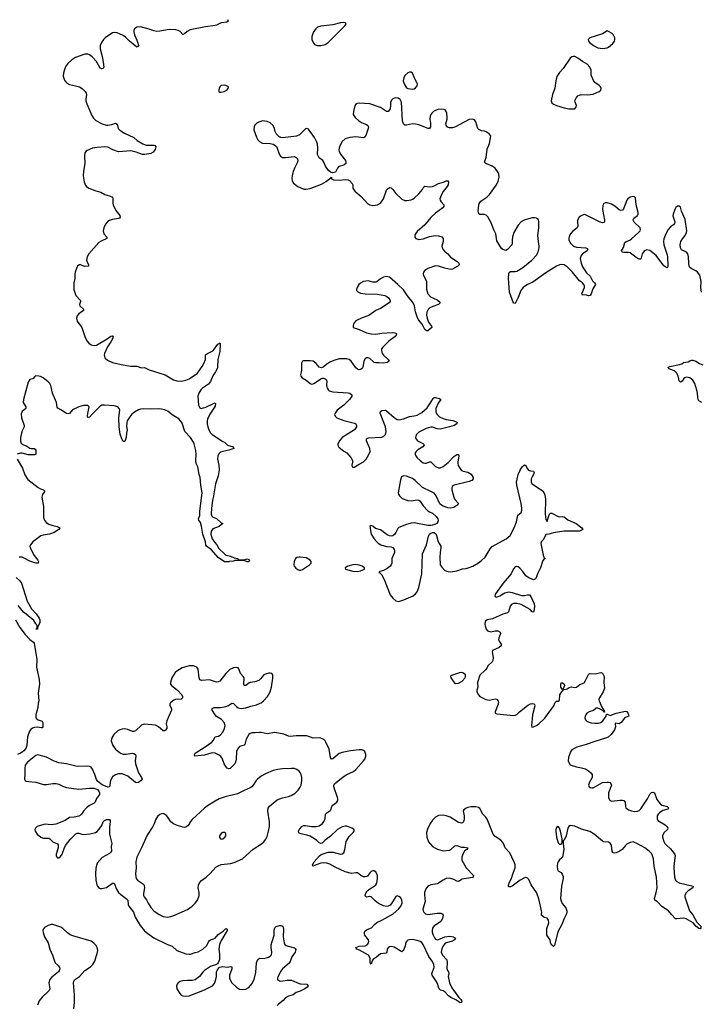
# Model space of a CAD drawing. Header units: inches. Extents: x 1954800 to 2060275, y 904969 to 1016298.
# Tile 59 of 77: x 2006338 to 2015241, y 986068 to 998929. Entities that reach past the tile are written whole.
import ezdxf

# ---------------------------------------------------------------- set-up
doc = ezdxf.new("R2010")
doc.units = ezdxf.units.IN
doc.header["$MEASUREMENT"] = 0
for name, color, linetype in [('C0908', 7, 'Continuous'), ('C0909', 7, 'Continuous'), ('C0918', 7, 'Continuous'), ('C0919', 7, 'Continuous')]:
    doc.layers.add(name, color=color, linetype=linetype)

msp = doc.modelspace()

# ---------------------------------------------------------------- linework, layer by layer
at = {"layer": 'C0908', "color": 6}
for points, elevation in [([(2006581, 990000), (2006574, 989946), (2006550, 989850), (2006549, 989810), (2006567, 989787), (2006630, 989768), (2006638, 989750), (2006638, 989690), (2006630, 989679), (2006622, 989678), (2006570, 989686), (2006530, 989682), (2006506, 989674), (2006482, 989658), (2006466, 989634), (2006439, 989561), (2006430, 989450), (2006416, 989410), (2006390, 989377), (2006370, 989361), (2006350, 989347), (2006310, 989331)], 400), ([(2008304, 990000), (2008297, 989990), (2008301, 989970), (2008320, 989930), (2008319, 989910), (2008259, 989770), (2008253, 989730), (2008261, 989690), (2008258, 989670), (2008243, 989650), (2008230, 989640), (2008210, 989639), (2008150, 989690), (2008110, 989712), (2007970, 989727), (2007950, 989724), (2007930, 989714), (2007850, 989640), (2007830, 989630), (2007810, 989632), (2007750, 989659), (2007710, 989664), (2007678, 989662), (2007646, 989654), (2007620, 989640), (2007567, 989590), (2007540, 989550), (2007534, 989510), (2007553, 989450), (2007590, 989402), (2007653, 989350), (2007690, 989335), (2007730, 989334), (2007810, 989346), (2007830, 989345), (2007852, 989330), (2007854, 989310), (2007845, 989250), (2007850, 989210), (2007889, 989090), (2007931, 989030), (2007937, 989010), (2007924, 988990), (2007890, 988965), (2007870, 988960), (2007850, 988967), (2007750, 989046), (2007710, 989067), (2007670, 989077), (2007630, 989076), (2007590, 989067), (2007566, 989054), (2007550, 989039), (2007523, 988990), (2007518, 988970), (2007517, 988930), (2007510, 988910), (2007490, 988904), (2007414, 988934), (2007359, 988979), (2007342, 989002), (2007320, 989070), (2007290, 989141), (2007270, 989164), (2007250, 989174), (2007210, 989180), (2007090, 989175), (2006950, 989207), (2006850, 989221), (2006790, 989243), (2006690, 989295), (2006590, 989324), (2006570, 989325), (2006550, 989318), (2006438, 989230), (2006421, 989210), (2006411, 989190), (2006404, 989150), (2006406, 989074), (2006401, 989010), (2006410, 988990), (2006423, 988983), (2006456, 988976), (2006550, 988968), (2006650, 988941), (2006690, 988940), (2006770, 988954), (2006814, 988954), (2006850, 988944), (2006911, 988911), (2006950, 988899), (2007110, 988880), (2007250, 988893), (2007309, 988889), (2007352, 988872), (2007372, 988852), (2007381, 988830), (2007382, 988810), (2007342, 988758), (2007323, 988710), (2007310, 988694), (2007250, 988664), (2007210, 988634), (2007170, 988590), (2007147, 988553), (2007126, 988534), (2007110, 988526), (2007050, 988514), (2006990, 988508), (2006930, 988470), (2006810, 988420), (2006750, 988414), (2006670, 988419), (2006590, 988401), (2006566, 988390), (2006545, 988370), (2006537, 988350), (2006538, 988330), (2006565, 988290), (2006613, 988250), (2006650, 988237), (2006718, 988238), (2006731, 988231), (2006770, 988188), (2006830, 988163), (2006839, 988150), (2006841, 988110), (2006816, 988030), (2006814, 988010), (2006821, 987990), (2006830, 987980), (2006850, 987980), (2006870, 987997), (2006893, 988027), (2006917, 988103), (2006938, 988142), (2006999, 988221), (2007070, 988295), (2007090, 988305), (2007110, 988305), (2007150, 988289), (2007173, 988287), (2007254, 988294), (2007330, 988311), (2007350, 988324), (2007390, 988372), (2007410, 988402), (2007430, 988450), (2007447, 988470), (2007470, 988480), (2007510, 988481), (2007520, 988470), (2007521, 988450), (2007513, 988387), (2007510, 988290), (2007541, 988170), (2007533, 988130), (2007535, 988070), (2007524, 988050), (2007510, 988038), (2007413, 987987), (2007349, 987910), (2007332, 987848), (2007326, 987770), (2007331, 987690), (2007344, 987630), (2007353, 987610), (2007370, 987591), (2007390, 987581), (2007410, 987580), (2007470, 987595), (2007550, 987651), (2007570, 987648), (2007601, 987570), (2007628, 987530), (2007660, 987500), (2007730, 987450), (2007750, 987430), (2007755, 987370), (2007762, 987350), (2007823, 987270), (2007846, 987206), (2007910, 987096), (2007970, 987027), (2008030, 986978), (2008090, 986938), (2008267, 986847), (2008330, 986827), (2008390, 986770), (2008510, 986728), (2008550, 986722), (2008570, 986723), (2008630, 986745), (2008670, 986753), (2008730, 986787), (2008777, 986830), (2008807, 986890), (2008818, 986902), (2008830, 986911), (2008870, 986921), (2008889, 986931), (2008930, 986978), (2008997, 987023), (2009030, 987056), (2009047, 987050), (2009046, 987030), (2008966, 986894), (2008948, 986850), (2008938, 986790), (2008947, 986727), (2008946, 986654), (2008932, 986608), (2008923, 986597), (2008897, 986583), (2008830, 986562), (2008752, 986510), (2008730, 986489), (2008685, 986430), (2008630, 986389), (2008590, 986378), (2008530, 986379), (2008467, 986373), (2008436, 986364), (2008409, 986350), (2008393, 986330), (2008386, 986310), (2008391, 986270), (2008430, 986209), (2008449, 986189), (2008470, 986180), (2008510, 986173), (2008550, 986179), (2008750, 986256), (2008858, 986310), (2008882, 986338), (2008901, 986390), (2008908, 986430), (2008910, 986490), (2008916, 986510), (2008937, 986543), (2008948, 986552), (2008970, 986558), (2008990, 986560), (2009050, 986552), (2009090, 986561), (2009110, 986556), (2009107, 986530), (2009078, 986450), (2009078, 986410), (2009090, 986380), (2009109, 986350), (2009170, 986290), (2009210, 986266), (2009250, 986262), (2009290, 986266), (2009330, 986288), (2009370, 986333), (2009401, 986390), (2009424, 986484), (2009432, 986610), (2009450, 986653), (2009471, 986669), (2009530, 986668), (2009590, 986685), (2009610, 986696), (2009626, 986714), (2009633, 986750), (2009623, 986810), (2009623, 986843), (2009634, 986890), (2009662, 986970), (2009662, 987038), (2009670, 987067), (2009690, 987082), (2009730, 987096), (2009750, 987097), (2009773, 987090), (2009782, 987050), (2009780, 986950), (2009792, 986872), (2009800, 986850), (2009817, 986837), (2009846, 986826), (2009926, 986806), (2009938, 986798), (2009944, 986784), (2009934, 986750), (2009892, 986688), (2009872, 986628), (2009857, 986603), (2009772, 986530), (2009750, 986502), (2009710, 986425), (2009704, 986410), (2009706, 986390), (2009730, 986376), (2009750, 986372), (2009830, 986384), (2009890, 986382), (2009990, 986339), (2010000, 986336)], 500), ([(2010000, 989574), (2009950, 989573), (2009870, 989565), (2009849, 989569), (2009790, 989598), (2009670, 989619), (2009570, 989602), (2009490, 989619), (2009470, 989620), (2009412, 989612), (2009370, 989613), (2009350, 989607), (2009330, 989592), (2009298, 989530), (2009278, 989462), (2009268, 989452), (2009210, 989434), (2009181, 989399), (2009169, 989370), (2009166, 989270), (2009158, 989230), (2009146, 989210), (2009089, 989150), (2009070, 989144), (2009050, 989151), (2009030, 989173), (2009010, 989207), (2008981, 989281), (2008965, 989305), (2008943, 989323), (2008890, 989350), (2008850, 989351), (2008750, 989323), (2008624, 989310), (2008622, 989330), (2008632, 989350), (2008762, 989430), (2008847, 989493), (2008866, 989514), (2008890, 989561), (2008910, 989568), (2008936, 989570), (2008958, 989582), (2008990, 989622), (2009015, 989670), (2009020, 989710), (2009008, 989750), (2008973, 989790), (2008910, 989827), (2008890, 989848), (2008854, 989910), (2008851, 989930), (2008877, 989943), (2008963, 989943), (2009030, 989956), (2009065, 989970), (2009110, 990000), (2009130, 989999), (2009170, 989956), (2009190, 989941), (2009230, 989931), (2009290, 989941), (2009357, 989963), (2009430, 989980), (2009480, 990000)], 500), ([(2010000, 989095), (2009990, 989112), (2009956, 989136), (2009926, 989146), (2009889, 989149), (2009770, 989143), (2009710, 989135), (2009650, 989120), (2009550, 989076), (2009494, 989046), (2009445, 989010), (2009426, 988990), (2009388, 988930), (2009370, 988910), (2009350, 988896), (2009270, 988862), (2009183, 988817), (2009023, 988777), (2008943, 988750), (2008890, 988722), (2008790, 988659), (2008751, 988629), (2008590, 988481), (2008570, 988457), (2008537, 988403), (2008510, 988381), (2008490, 988377), (2008470, 988382), (2008386, 988406), (2008345, 988425), (2008313, 988450), (2008273, 988513), (2008255, 988535), (2008230, 988553), (2008210, 988559), (2008190, 988556), (2008170, 988546), (2008140, 988520), (2008110, 988476), (2008093, 988427), (2008075, 988390), (2008001, 988279), (2007929, 988110), (2007870, 987990), (2007857, 987930), (2007859, 987850), (2007852, 987770), (2007853, 987733), (2007861, 987710), (2007876, 987690), (2007944, 987644), (2007962, 987622), (2007967, 987590), (2007953, 987513), (2007954, 987490), (2007962, 987470), (2007994, 987434), (2008014, 987390), (2008050, 987330), (2008089, 987290), (2008159, 987239), (2008210, 987216), (2008270, 987208), (2008310, 987214), (2008353, 987227), (2008530, 987306), (2008590, 987349), (2008630, 987387), (2008660, 987430), (2008680, 987490), (2008682, 987530), (2008669, 987590), (2008674, 987626), (2008686, 987654), (2008714, 987686), (2008772, 987730), (2008824, 987776), (2008902, 987858), (2008930, 987876), (2008970, 987893), (2009090, 987909), (2009140, 987920), (2009250, 987970), (2009387, 988093), (2009498, 988162), (2009529, 988191), (2009554, 988226), (2009570, 988259), (2009590, 988330), (2009599, 988390), (2009600, 988450), (2009580, 988590), (2009582, 988630), (2009603, 988657), (2009703, 988737), (2009770, 988765), (2009850, 988780), (2009886, 988794), (2009936, 988824), (2009976, 988864), (2009994, 988890), (2010000, 988902)], 600), ([(2010000, 988299), (2009990, 988304), (2009983, 988310), (2009978, 988330), (2009987, 988353), (2010000, 988365)], 500), ([(2007045, 986010), (2007054, 986090), (2007054, 986190), (2007040, 986350), (2007043, 986370), (2007054, 986386), (2007119, 986430), (2007190, 986510), (2007263, 986557), (2007293, 986587), (2007321, 986630), (2007336, 986690), (2007351, 986730), (2007358, 986770), (2007350, 986810), (2007336, 986836), (2007308, 986868), (2007271, 986891), (2007030, 986963), (2006997, 986977), (2006961, 987001), (2006900, 987060), (2006875, 987075), (2006770, 987109), (2006747, 987110), (2006710, 987099), (2006663, 987070), (2006648, 987052), (2006642, 987030), (2006645, 987005), (2006663, 986950), (2006710, 986870), (2006732, 986790), (2006768, 986710), (2006791, 986630), (2006803, 986610), (2006846, 986570), (2006858, 986550), (2006861, 986530), (2006854, 986506), (2006843, 986490), (2006757, 986423), (2006730, 986390), (2006719, 986350), (2006730, 986270), (2006723, 986250), (2006710, 986233), (2006630, 986162), (2006590, 986111), (2006570, 986056)], 500), ([(2010000, 986240), (2009950, 986221), (2009909, 986191), (2009850, 986174), (2009810, 986153), (2009781, 986119), (2009717, 986070), (2009702, 986050)], 500)]:
    msp.add_lwpolyline(points, dxfattribs=dict(at, elevation=elevation))
at = {"layer": 'C0908', "color": 6, "elevation": 700}
msp.add_lwpolyline([(2009014, 988314), (2008990, 988311), (2008970, 988300), (2008949, 988270), (2008947, 988250), (2008960, 988230), (2008970, 988225), (2008990, 988227), (2009019, 988250), (2009029, 988270), (2009030, 988292), (2009025, 988305)], close=True, dxfattribs=at)
at = {"layer": 'C0909', "color": 6}
for points, elevation in [([(2009054, 998930), (2009062, 998910), (2009042, 998898), (2008970, 998890), (2008910, 998857), (2008890, 998852), (2008764, 998836), (2008565, 998796), (2008524, 998776), (2008490, 998744), (2008470, 998734), (2008435, 998775), (2008410, 998789), (2008376, 998796), (2008290, 998802), (2008170, 998779), (2008130, 998776), (2008090, 998784), (2008030, 998804), (2007914, 998834), (2007870, 998832), (2007838, 998810), (2007829, 998790), (2007828, 998770), (2007836, 998730), (2007870, 998662), (2007885, 998610), (2007888, 998590), (2007882, 998578), (2007870, 998571), (2007770, 998649), (2007721, 998701), (2007690, 998724), (2007610, 998757), (2007570, 998761), (2007550, 998756), (2007455, 998690), (2007434, 998670), (2007407, 998630), (2007391, 998590), (2007387, 998550), (2007415, 998450), (2007430, 998374), (2007436, 998310), (2007430, 998290), (2007410, 998286), (2007390, 998297), (2007341, 998381), (2007286, 998446), (2007250, 998470), (2007230, 998478), (2007190, 998480), (2007065, 998435), (2007017, 998403), (2006965, 998355), (2006939, 998321), (2006922, 998278), (2006908, 998230), (2006907, 998190), (2006921, 998141), (2006950, 998103), (2006990, 998082), (2007067, 998067), (2007120, 998050), (2007153, 998030), (2007194, 997990), (2007205, 997970), (2007210, 997950), (2007200, 997890), (2007201, 997870), (2007213, 997830), (2007278, 997678), (2007303, 997643), (2007332, 997612), (2007413, 997570), (2007470, 997551), (2007490, 997550), (2007542, 997558), (2007590, 997578), (2007610, 997564), (2007624, 997510), (2007647, 997487), (2007708, 997448), (2007830, 997390), (2007873, 997353), (2007946, 997306), (2007990, 997290), (2008090, 997291), (2008104, 997284), (2008116, 997270), (2008107, 997233), (2008082, 997198), (2008050, 997183), (2007973, 997167), (2007943, 997170), (2007860, 997200), (2007790, 997215), (2007630, 997205), (2007553, 997230), (2007490, 997262), (2007450, 997268), (2007350, 997261), (2007290, 997250), (2007219, 997221), (2007204, 997210), (2007190, 997190), (2007184, 997150), (2007189, 997050), (2007172, 996950), (2007167, 996890), (2007179, 996810), (2007193, 996773), (2007212, 996750), (2007243, 996730), (2007332, 996692), (2007397, 996677), (2007450, 996645), (2007510, 996629), (2007550, 996610), (2007554, 996590), (2007554, 996534), (2007560, 996510), (2007595, 996435), (2007644, 996370), (2007652, 996350), (2007643, 996337), (2007630, 996333), (2007550, 996321), (2007512, 996308), (2007488, 996292), (2007460, 996260), (2007437, 996210), (2007430, 996170), (2007439, 996130), (2007474, 996090), (2007476, 996070), (2007402, 996038), (2007370, 996019), (2007239, 995870), (2007218, 995830), (2007212, 995790), (2007220, 995760), (2007237, 995730), (2007236, 995710), (2007190, 995704), (2007130, 995727), (2007114, 995726), (2007093, 995710), (2007083, 995690), (2007061, 995630), (2007058, 995610), (2007060, 995550), (2007045, 995490), (2007045, 995405), (2007070, 995326), (2007130, 995263), (2007133, 995250), (2007121, 995210), (2007124, 995190), (2007170, 995150), (2007170, 995130), (2007111, 995089), (2007090, 995062), (2007081, 995030), (2007090, 994992), (2007149, 994910), (2007188, 994790), (2007214, 994734), (2007242, 994702), (2007270, 994684), (2007310, 994673), (2007342, 994678), (2007481, 994759), (2007530, 994794), (2007550, 994798), (2007557, 994797), (2007563, 994790), (2007556, 994784), (2007554, 994770), (2007530, 994723), (2007484, 994656), (2007444, 994570), (2007440, 994550), (2007450, 994513), (2007483, 994483), (2007550, 994450), (2007663, 994423), (2007790, 994405), (2007870, 994403), (2007930, 994382), (2007970, 994385), (2008030, 994355), (2008238, 994290), (2008345, 994225), (2008390, 994212), (2008450, 994206), (2008510, 994219), (2008550, 994236), (2008659, 994310), (2008723, 994397), (2008744, 994436), (2008763, 994490), (2008767, 994550), (2008793, 994570), (2008845, 994595), (2008869, 994611), (2008926, 994690), (2008942, 994698), (2008951, 994710), (2008956, 994696), (2008953, 994593), (2008927, 994490), (2008923, 994390), (2008917, 994370), (2008897, 994330), (2008862, 994278), (2008830, 994203), (2008802, 994170), (2008725, 994115), (2008704, 994096), (2008676, 994050), (2008665, 994010), (2008675, 993895), (2008690, 993860), (2008709, 993849), (2008770, 993868), (2008870, 993917), (2008890, 993924), (2008897, 993917), (2008890, 993881), (2008823, 993777), (2008790, 993710), (2008786, 993690), (2008788, 993650), (2008794, 993610), (2008808, 993570), (2008830, 993534), (2008852, 993512), (2008990, 993421), (2009013, 993410), (2009052, 993372), (2009127, 993350), (2009133, 993330), (2009070, 993304), (2008990, 993288), (2008962, 993278), (2008940, 993260), (2008925, 993230), (2008923, 993190), (2008939, 993110), (2008943, 993050), (2008929, 992970), (2008895, 992865), (2008871, 992710), (2008855, 992650), (2008842, 992550), (2008840, 992470), (2008846, 992446), (2008856, 992436), (2008910, 992414), (2008970, 992358), (2008991, 992350), (2008945, 992310), (2008860, 992280), (2008838, 992250), (2008836, 992210), (2008853, 992150), (2008883, 992103), (2008911, 992070), (2008940, 992020), (2009023, 991943), (2009036, 991936), (2009090, 991923), (2009139, 991899), (2009186, 991890), (2009187, 991887), (2009198, 991878), (2009270, 991873), (2009310, 991885), (2009330, 991878), (2009338, 991870), (2009330, 991849), (2009310, 991849), (2009270, 991865), (2009170, 991866), (2009150, 991865), (2009130, 991857), (2009074, 991850), (2009070, 991846), (2009012, 991848), (2008930, 991904), (2008844, 992004), (2008778, 992050), (2008770, 992064), (2008763, 992110), (2008732, 992210), (2008714, 992314), (2008700, 992360), (2008677, 992390), (2008675, 992410), (2008689, 992451), (2008691, 992511), (2008722, 992750), (2008702, 992850), (2008695, 992950), (2008683, 992990), (2008664, 993090), (2008645, 993130), (2008637, 993170), (2008643, 993250), (2008640, 993300), (2008619, 993390), (2008609, 993410), (2008568, 993470), (2008494, 993550), (2008459, 993659), (2008439, 993690), (2008415, 993715), (2008330, 993769), (2008274, 993814), (2008230, 993832), (2008190, 993843), (2008150, 993846), (2008050, 993842), (2007950, 993845), (2007918, 993842), (2007890, 993834), (2007839, 993801), (2007800, 993770), (2007767, 993730), (2007742, 993690), (2007736, 993664), (2007734, 993614), (2007743, 993570), (2007732, 993528), (2007727, 993473), (2007710, 993421), (2007690, 993418), (2007670, 993455), (2007650, 993516), (2007638, 993610), (2007633, 993730), (2007646, 993830), (2007638, 993850), (2007618, 993870), (2007570, 993886), (2007445, 993895), (2007410, 993892), (2007390, 993882), (2007370, 993864), (2007283, 993777), (2007250, 993736), (2007234, 993734), (2007230, 993734), (2007225, 993750), (2007226, 993786), (2007246, 993870), (2007227, 993890), (2007170, 993889), (2007110, 993872), (2007029, 993831), (2006990, 993787), (2006970, 993780), (2006950, 993786), (2006875, 993835), (2006835, 993855), (2006826, 993866), (2006819, 993930), (2006765, 994050), (2006744, 994150), (2006730, 994176), (2006710, 994200), (2006645, 994250), (2006610, 994268), (2006587, 994273), (2006545, 994275), (2006535, 994270), (2006510, 994240), (2006470, 994227), (2006450, 994195), (2006386, 993970), (2006385, 993930), (2006418, 993870), (2006418, 993850), (2006371, 993810), (2006358, 993782), (2006363, 993730), (2006396, 993630), (2006396, 993610), (2006370, 993558), (2006361, 993530), (2006349, 993470), (2006347, 993430), (2006358, 993398), (2006380, 993380), (2006430, 993358), (2006470, 993333), (2006490, 993327), (2006527, 993327), (2006541, 993321), (2006548, 993308), (2006548, 993252), (2006533, 993247), (2006450, 993247), (2006370, 993267), (2006350, 993268), (2006305, 993255)], 400), ([(2010000, 997435), (2009993, 997427), (2009953, 997407), (2009770, 997388), (2009750, 997392), (2009724, 997404), (2009693, 997433), (2009674, 997470), (2009665, 997510), (2009650, 997546), (2009610, 997584), (2009570, 997601), (2009510, 997610), (2009438, 997582), (2009410, 997552), (2009399, 997530), (2009397, 997490), (2009430, 997394), (2009450, 997361), (2009470, 997339), (2009510, 997317), (2009610, 997312), (2009650, 997303), (2009671, 997291), (2009691, 997271), (2009703, 997250), (2009730, 997165), (2009745, 997145), (2009757, 997137), (2009771, 997131), (2009810, 997130), (2009921, 997141), (2009950, 997131), (2009959, 997119), (2009966, 997110), (2009969, 997090), (2009965, 997070), (2009930, 996998), (2009910, 996946), (2009896, 996890), (2009893, 996853), (2009896, 996830), (2009910, 996799), (2009936, 996776), (2009972, 996752), (2010000, 996739)], 500), ([(2006303, 993190), (2006376, 993070), (2006406, 992986), (2006444, 992924), (2006579, 992819), (2006610, 992799), (2006650, 992790), (2006665, 992770), (2006635, 992726), (2006625, 992690), (2006647, 992570), (2006647, 992427), (2006662, 992390), (2006683, 992363), (2006718, 992338), (2006770, 992321), (2006829, 992309), (2006862, 992290), (2006850, 992270), (2006790, 992230), (2006729, 992210), (2006644, 992196), (2006614, 992186), (2006510, 992107), (2006477, 992070), (2006469, 992050), (2006473, 992030), (2006528, 991928), (2006574, 991870), (2006584, 991850), (2006577, 991830), (2006550, 991830), (2006470, 991858), (2006397, 991897), (2006370, 991907), (2006330, 991908)], 400), ([(2010000, 991908), (2009990, 991909), (2009956, 991904), (2009940, 991890), (2009921, 991850), (2009917, 991810), (2009924, 991790), (2009943, 991763), (2009970, 991746), (2009990, 991740), (2010000, 991740)], 500), ([(2006290, 991641), (2006339, 991599), (2006361, 991570), (2006435, 991335), (2006492, 991232), (2006554, 991170), (2006594, 991110), (2006602, 991090), (2006599, 991050), (2006578, 991010), (2006571, 990990), (2006571, 990970), (2006550, 990970), (2006567, 990973), (2006565, 991010), (2006559, 991030), (2006550, 991037), (2006523, 991083), (2006424, 991164), (2006388, 991188), (2006319, 991279)], 400), ([(2006285, 991090), (2006341, 990990), (2006410, 990900), (2006470, 990832), (2006518, 990798), (2006527, 990787), (2006562, 990570), (2006559, 990470), (2006591, 990310), (2006598, 990250), (2006581, 990130), (2006586, 990030), (2006581, 990000)], 400), ([(2009480, 990000), (2009490, 990004), (2009522, 990030), (2009574, 990090), (2009609, 990150), (2009629, 990210), (2009646, 990326), (2009645, 990370), (2009630, 990390), (2009610, 990395), (2009594, 990394), (2009550, 990381), (2009529, 990370), (2009483, 990317), (2009461, 990299), (2009410, 990279), (2009350, 990271), (2009330, 990262), (2009290, 990231), (2009270, 990230), (2009265, 990250), (2009268, 990330), (2009258, 990350), (2009223, 990390), (2009202, 990450), (2009190, 990462), (2009170, 990468), (2009130, 990463), (2009081, 990439), (2009030, 990390), (2008951, 990290), (2008930, 990278), (2008910, 990276), (2008815, 990305), (2008716, 990296), (2008690, 990307), (2008681, 990330), (2008667, 990447), (2008650, 990470), (2008630, 990482), (2008609, 990489), (2008550, 990491), (2008458, 990462), (2008390, 990421), (2008370, 990400), (2008326, 990330), (2008307, 990270), (2008309, 990250), (2008321, 990230), (2008401, 990170), (2008455, 990110), (2008466, 990090), (2008464, 990070), (2008446, 990054), (2008373, 990047), (2008350, 990039), (2008310, 990010), (2008304, 990000)], 500)]:
    msp.add_lwpolyline(points, dxfattribs=dict(at, elevation=elevation))
at = {"layer": 'C0909', "color": 6, "elevation": 500}
msp.add_lwpolyline([(2009010, 998075), (2008970, 998071), (2008952, 998050), (2008943, 998030), (2008938, 998010), (2008939, 997990), (2008950, 997982), (2008970, 997981), (2009010, 997989), (2009045, 998010), (2009062, 998030), (2009064, 998050), (2009030, 998070)], close=True, dxfattribs=at)
at = {"layer": 'C0918', "color": 6}
for points, elevation in [([(2013919, 990000), (2013939, 989959), (2013961, 989921), (2013972, 989910), (2013973, 989893), (2013977, 989890), (2013975, 989885), (2013970, 989885), (2013959, 989899), (2013921, 989921), (2013890, 989935), (2013870, 989936), (2013833, 989907), (2013775, 989890), (2013745, 989870), (2013731, 989850), (2013724, 989830), (2013722, 989810), (2013730, 989782), (2013750, 989762), (2013804, 989744), (2013850, 989739), (2013900, 989740), (2013927, 989750), (2013956, 989770), (2013997, 989830), (2014004, 989856), (2014010, 989857), (2014050, 989838), (2014130, 989872), (2014250, 989897), (2014271, 989891), (2014292, 989850), (2014294, 989830), (2014250, 989814), (2014236, 989804), (2014193, 989747), (2014170, 989732), (2014122, 989738), (2014115, 989730), (2014120, 989690), (2014109, 989651), (2014065, 989590), (2014023, 989557), (2013990, 989543), (2013850, 989502), (2013739, 989461), (2013614, 989426), (2013550, 989393), (2013533, 989367), (2013507, 989290), (2013504, 989250), (2013510, 989227), (2013530, 989196), (2013541, 989190), (2013609, 989169), (2013678, 989158), (2013730, 989144), (2013770, 989119), (2013799, 989090), (2013814, 989070), (2013817, 989050), (2013814, 989030), (2013780, 988970), (2013769, 988930), (2013776, 988910), (2013790, 988900), (2013810, 988894), (2013830, 988896), (2013950, 988965), (2014011, 988971), (2014030, 988970), (2014050, 988963), (2014061, 988950), (2014067, 988930), (2014029, 988830), (2014028, 988770), (2014040, 988740), (2014050, 988729), (2014070, 988720), (2014175, 988735), (2014210, 988736), (2014230, 988731), (2014246, 988706), (2014250, 988650), (2014256, 988636), (2014290, 988610), (2014330, 988593), (2014370, 988586), (2014410, 988590), (2014430, 988601), (2014450, 988620), (2014537, 988750), (2014570, 988814), (2014590, 988834), (2014610, 988838), (2014630, 988830), (2014662, 988742), (2014710, 988684), (2014730, 988670), (2014794, 988650), (2014816, 988630), (2014802, 988618), (2014739, 988601), (2014697, 988570), (2014677, 988550), (2014666, 988530), (2014664, 988490), (2014674, 988470), (2014770, 988410), (2014792, 988390), (2014804, 988370), (2014800, 988350), (2014750, 988307), (2014735, 988270), (2014735, 988250), (2014750, 988194), (2014765, 988170), (2014781, 988150), (2014839, 988099), (2014891, 988031), (2014899, 988010), (2014885, 987910), (2014884, 987856), (2014892, 987730), (2014905, 987690), (2014920, 987670), (2014950, 987653), (2015135, 987610), (2015130, 987590), (2015069, 987551), (2015039, 987521), (2015027, 987490), (2015027, 987470), (2015087, 987290), (2015130, 987236), (2015181, 987141), (2015235, 987090), (2015234, 987066), (2015225, 987055), (2015210, 987056), (2015170, 987088), (2015163, 987103), (2015133, 987133), (2015045, 987185), (2015010, 987191), (2014923, 987183), (2014905, 987185), (2014850, 987241), (2014812, 987290), (2014727, 987347), (2014670, 987408), (2014636, 987430), (2014629, 987450), (2014652, 987528), (2014663, 987590), (2014656, 987730), (2014626, 987870), (2014618, 987970), (2014593, 988033), (2014559, 988070), (2014504, 988110), (2014410, 988164), (2014350, 988188), (2014310, 988180), (2014270, 988158), (2014250, 988141), (2014208, 988090), (2014170, 988062), (2014130, 988045), (2014110, 988042), (2014090, 988047), (2014075, 988070), (2014068, 988148), (2014050, 988173), (2014030, 988184), (2013970, 988191), (2013950, 988200), (2013841, 988290), (2013784, 988324), (2013675, 988355), (2013590, 988395), (2013530, 988404), (2013510, 988390), (2013500, 988370), (2013477, 988270), (2013450, 988212), (2013437, 988203), (2013435, 988170), (2013445, 988090), (2013429, 987991), (2013421, 987979), (2013390, 987953), (2013373, 987930), (2013365, 987910), (2013360, 987870), (2013361, 987830), (2013370, 987811), (2013410, 987790), (2013426, 987766), (2013436, 987736), (2013438, 987710), (2013414, 987610), (2013403, 987450), (2013410, 987418), (2013425, 987385), (2013470, 987329), (2013483, 987290), (2013485, 987270), (2013481, 987250), (2013450, 987188), (2013421, 987110), (2013366, 987014), (2013325, 986835), (2013310, 986822), (2013290, 986839), (2013270, 986869), (2013265, 986910), (2013225, 986970), (2013222, 987058), (2013250, 987130), (2013247, 987167), (2013230, 987193), (2013190, 987201), (2013156, 987230), (2013152, 987250), (2013158, 987270), (2013156, 987290), (2013124, 987430), (2013110, 987473), (2013089, 987529), (2013021, 987630), (2012990, 987699), (2012970, 987717), (2012950, 987722), (2012930, 987720), (2012874, 987690), (2012770, 987610), (2012750, 987602), (2012730, 987602), (2012725, 987605), (2012724, 987624), (2012732, 987650), (2012764, 987716), (2012786, 987794), (2012810, 987850), (2012810, 987890), (2012799, 987930), (2012774, 987970), (2012759, 988010), (2012737, 988050), (2012680, 988110), (2012656, 988170), (2012646, 988186), (2012622, 988210), (2012550, 988261), (2012524, 988290), (2012445, 988485), (2012426, 988510), (2012386, 988550), (2012350, 988624), (2012330, 988638), (2012290, 988648), (2012230, 988647), (2012190, 988639), (2012171, 988630), (2012141, 988610), (2012130, 988594), (2012144, 988530), (2012145, 988490), (2012133, 988450), (2012121, 988439), (2012110, 988434), (2012090, 988436), (2012070, 988444), (2011962, 988510), (2011910, 988531), (2011870, 988538), (2011810, 988534), (2011769, 988511), (2011730, 988471), (2011699, 988430), (2011663, 988357), (2011651, 988310), (2011655, 988250), (2011678, 988190), (2011731, 988130), (2011760, 988110), (2011794, 988094), (2011870, 988074), (2011950, 988081), (2011970, 988090), (2012023, 988137), (2012050, 988144), (2012110, 988121), (2012150, 988120), (2012190, 988110), (2012185, 988090), (2012170, 988086), (2012150, 988068), (2012128, 988030), (2012115, 987990), (2012115, 987950), (2012170, 987850), (2012267, 987750), (2012263, 987730), (2012254, 987726), (2012116, 987704), (2012070, 987670), (2012050, 987675), (2012010, 987698), (2011970, 987713), (2011946, 987714), (2011910, 987709), (2011870, 987691), (2011809, 987651), (2011790, 987643), (2011710, 987628), (2011670, 987610), (2011642, 987578), (2011624, 987530), (2011624, 987496), (2011634, 987410), (2011605, 987310), (2011607, 987290), (2011615, 987270), (2011638, 987250), (2011670, 987240), (2011790, 987257), (2011837, 987257), (2011858, 987250), (2011870, 987230), (2011861, 987190), (2011837, 987150), (2011810, 987128), (2011750, 987091), (2011730, 987061), (2011724, 987030), (2011727, 987010), (2011738, 986970), (2011755, 986935), (2011770, 986918), (2011790, 986911), (2011810, 986915), (2011890, 986948), (2011957, 986957), (2012003, 986950), (2012029, 986930), (2012016, 986910), (2011990, 986894), (2011910, 986870), (2011890, 986857), (2011869, 986830), (2011850, 986792), (2011845, 986750), (2011860, 986710), (2011917, 986650), (2011922, 986610), (2011916, 986536), (2011926, 986510), (2011941, 986490), (2011942, 986470), (2011933, 986430), (2011952, 986350), (2011984, 986284), (2012076, 986156), (2012101, 986130), (2012112, 986110), (2012110, 986090), (2012090, 986086), (2012042, 986122), (2011970, 986158), (2011940, 986180), (2011890, 986232), (2011870, 986242), (2011833, 986253), (2011816, 986270), (2011808, 986290), (2011799, 986330), (2011780, 986370), (2011724, 986450), (2011721, 986470), (2011751, 986550), (2011748, 986590), (2011727, 986630), (2011683, 986690), (2011610, 986851), (2011590, 986874), (2011569, 986890), (2011530, 986903), (2011468, 986912), (2011430, 986911), (2011410, 986904), (2011390, 986890), (2011383, 986877), (2011372, 986830), (2011356, 986784), (2011349, 986771), (2011330, 986755), (2011230, 986814), (2011190, 986823), (2011170, 986819), (2011150, 986807), (2011137, 986790), (2011133, 986747), (2011125, 986735), (2011050, 986725), (2010998, 986682), (2010960, 986660), (2010944, 986636), (2010930, 986593), (2010918, 986610), (2010918, 986670), (2010892, 986710), (2010776, 986776), (2010741, 986790), (2010730, 986810), (2010770, 986826), (2010850, 986833), (2010880, 986850), (2010896, 986870), (2010900, 986890), (2010895, 986910), (2010847, 986970), (2010840, 986990), (2010841, 987010), (2010852, 987028), (2010875, 987045), (2010933, 987067), (2010972, 987110), (2011005, 987135), (2011070, 987165), (2011218, 987250), (2011290, 987315), (2011317, 987350), (2011333, 987390), (2011330, 987433), (2011310, 987462), (2011290, 987477), (2011270, 987484), (2011260, 987480), (2011250, 987474), (2011196, 987384), (2011177, 987363), (2011152, 987348), (2011130, 987344), (2011090, 987355), (2011026, 987386), (2010980, 987420), (2010930, 987470), (2010910, 987476), (2010870, 987469), (2010856, 987476), (2010851, 987490), (2010855, 987510), (2010877, 987550), (2010910, 987577), (2010970, 987610), (2010990, 987630), (2011001, 987650), (2011012, 987710), (2011010, 987750), (2010990, 987798), (2010970, 987811), (2010950, 987811), (2010930, 987803), (2010910, 987787), (2010879, 987741), (2010870, 987735), (2010850, 987731), (2010830, 987734), (2010793, 987750), (2010750, 987783), (2010730, 987787), (2010670, 987777), (2010590, 987796), (2010457, 987857), (2010390, 987899), (2010351, 987911), (2010310, 987915), (2010270, 987910), (2010225, 987895), (2010169, 987870), (2010163, 987890), (2010185, 987930), (2010253, 988007), (2010275, 988025), (2010366, 988054), (2010390, 988057), (2010434, 988054), (2010530, 988029), (2010550, 988031), (2010570, 988045), (2010587, 988090), (2010596, 988170), (2010604, 988196), (2010640, 988260), (2010693, 988310), (2010708, 988330), (2010705, 988350), (2010697, 988357), (2010675, 988370), (2010610, 988394), (2010590, 988395), (2010550, 988388), (2010490, 988352), (2010397, 988263), (2010330, 988213), (2010290, 988174), (2010270, 988166), (2010250, 988175), (2010214, 988210), (2010130, 988262), (2010090, 988277), (2010013, 988293), (2010000, 988299)], 500), ([(2012590, 990000), (2012588, 989990), (2012547, 989887), (2012549, 989869), (2012570, 989860), (2012790, 989840), (2012810, 989844), (2012830, 989855), (2012866, 989890), (2012970, 989970), (2013011, 989991), (2013030, 989996), (2013053, 989993), (2013062, 989982), (2013065, 989965), (2013035, 989850), (2013022, 989710), (2013029, 989689), (2013050, 989690), (2013089, 989710), (2013117, 989730), (2013196, 989804), (2013315, 989965), (2013328, 990000)], 500), ([(2010000, 988365), (2010027, 988393), (2010050, 988404), (2010070, 988404), (2010150, 988390), (2010210, 988389), (2010250, 988400), (2010293, 988430), (2010310, 988454), (2010327, 988490), (2010334, 988550), (2010351, 988569), (2010390, 988595), (2010402, 988610), (2010417, 988650), (2010430, 988669), (2010479, 988710), (2010493, 988730), (2010495, 988750), (2010490, 988770), (2010440, 988910), (2010441, 988930), (2010450, 988947), (2010562, 989038), (2010612, 989068), (2010699, 989110), (2010730, 989136), (2010830, 989248), (2010845, 989270), (2010858, 989310), (2010858, 989330), (2010848, 989368), (2010830, 989384), (2010812, 989390), (2010770, 989393), (2010661, 989379), (2010550, 989358), (2010510, 989342), (2010430, 989276), (2010410, 989271), (2010398, 989290), (2010380, 989400), (2010343, 989483), (2010328, 989508), (2010310, 989525), (2010270, 989545), (2010250, 989548), (2010170, 989544), (2010090, 989574), (2010000, 989574)], 500), ([(2010000, 988902), (2010013, 988930), (2010024, 988990), (2010023, 989030), (2010015, 989070), (2010000, 989095)], 600), ([(2010000, 986336), (2010010, 986334), (2010090, 986330), (2010105, 986310), (2010091, 986290), (2010061, 986270), (2010010, 986244), (2010000, 986240)], 500)]:
    msp.add_lwpolyline(points, dxfattribs=dict(at, elevation=elevation))
at = {"layer": 'C0918', "color": 6, "elevation": 500}
msp.add_lwpolyline([(2013370, 988389), (2013350, 988379), (2013342, 988350), (2013339, 988330), (2013350, 988250), (2013370, 988177), (2013390, 988159), (2013410, 988161), (2013425, 988176), (2013426, 988230), (2013404, 988330), (2013390, 988369)], close=True, dxfattribs=at)
at = {"layer": 'C0919', "color": 6, "elevation": 500}
for points in [[(2010572, 998892), (2010530, 998887), (2010430, 998862), (2010270, 998844), (2010230, 998831), (2010204, 998810), (2010175, 998770), (2010153, 998710), (2010152, 998670), (2010170, 998630), (2010190, 998606), (2010230, 998593), (2010270, 998592), (2010330, 998606), (2010367, 998633), (2010587, 998850), (2010603, 998870), (2010595, 998890)], [(2014010, 998784), (2013950, 998744), (2013785, 998690), (2013763, 998670), (2013767, 998650), (2013781, 998630), (2013835, 998590), (2013890, 998561), (2013950, 998554), (2014010, 998563), (2014030, 998571), (2014084, 998616), (2014106, 998650), (2014110, 998670), (2014110, 998690), (2014090, 998737), (2014077, 998750), (2014030, 998777)], [(2013570, 998449), (2013550, 998444), (2013530, 998426), (2013437, 998290), (2013390, 998241), (2013354, 998186), (2013339, 998130), (2013327, 998033), (2013296, 997950), (2013282, 997870), (2013290, 997844), (2013310, 997827), (2013350, 997808), (2013450, 997777), (2013510, 997764), (2013590, 997766), (2013605, 997790), (2013609, 997810), (2013592, 997850), (2013590, 997870), (2013609, 997911), (2013627, 997933), (2013670, 997950), (2013750, 997947), (2013830, 997956), (2013909, 997990), (2013929, 998010), (2013933, 998030), (2013926, 998050), (2013909, 998070), (2013850, 998110), (2013833, 998133), (2013804, 998204), (2013801, 998270), (2013785, 998310), (2013750, 998347), (2013690, 998381), (2013630, 998427), (2013590, 998447)], [(2011430, 998245), (2011410, 998237), (2011370, 998201), (2011355, 998170), (2011349, 998130), (2011359, 998090), (2011390, 998039), (2011410, 998030), (2011470, 998023), (2011490, 998028), (2011510, 998041), (2011530, 998067), (2011534, 998090), (2011527, 998110), (2011502, 998150), (2011470, 998229), (2011450, 998243)], [(2010730, 991811), (2010690, 991808), (2010625, 991790), (2010591, 991770), (2010592, 991750), (2010690, 991724), (2010750, 991720), (2010790, 991729), (2010842, 991750), (2010841, 991770), (2010812, 991790), (2010770, 991803)], [(2012110, 990401), (2012082, 990398), (2011978, 990362), (2011967, 990353), (2011971, 990330), (2012013, 990270), (2012030, 990258), (2012070, 990264), (2012117, 990290), (2012156, 990330), (2012162, 990350), (2012160, 990370), (2012135, 990395)], [(2013430, 990178), (2013407, 990210), (2013406, 990250), (2013410, 990265), (2013430, 990266), (2013451, 990249), (2013455, 990230), (2013438, 990190), (2013440, 990180)]]:
    msp.add_lwpolyline(points, close=True, dxfattribs=at)
for points in [[(2015245, 995370), (2015237, 995430), (2015241, 995510), (2015220, 995590), (2015192, 995630), (2015170, 995650), (2015110, 995679), (2015093, 995693), (2015084, 995710), (2015077, 995750), (2015076, 995830), (2015067, 995870), (2015050, 995891), (2014983, 995923), (2014968, 995948), (2014966, 995990), (2014974, 996030), (2014994, 996066), (2015030, 996110), (2015050, 996150), (2015053, 996173), (2015030, 996320), (2014983, 996430), (2014970, 996479), (2014954, 996494), (2014930, 996493), (2014910, 996478), (2014895, 996450), (2014874, 996390), (2014871, 996369), (2014894, 996290), (2014891, 996269), (2014878, 996250), (2014838, 996222), (2014810, 996190), (2014778, 996130), (2014754, 996066), (2014749, 996030), (2014750, 995990), (2014790, 995870), (2014798, 995830), (2014803, 995710), (2014799, 995690), (2014790, 995686), (2014750, 995712), (2014650, 995849), (2014610, 995885), (2014570, 995913), (2014530, 995921), (2014510, 995916), (2014495, 995905), (2014470, 995871), (2014450, 995802), (2014430, 995799), (2014390, 995822), (2014310, 995884), (2014289, 995889), (2014228, 995888), (2014212, 995892), (2014203, 995903), (2014199, 995910), (2014226, 995954), (2014243, 996017), (2014260, 996030), (2014309, 996051), (2014330, 996067), (2014423, 996150), (2014442, 996170), (2014448, 996190), (2014441, 996210), (2014363, 996283), (2014352, 996310), (2014356, 996330), (2014362, 996338), (2014407, 996373), (2014416, 996390), (2014418, 996410), (2014392, 996510), (2014382, 996602), (2014370, 996617), (2014350, 996618), (2014310, 996609), (2014282, 996590), (2014267, 996570), (2014223, 996457), (2014210, 996441), (2014190, 996436), (2014170, 996445), (2014110, 996495), (2014070, 996518), (2014010, 996536), (2013990, 996536), (2013970, 996527), (2013957, 996503), (2013951, 996450), (2013976, 996310), (2013977, 996290), (2013970, 996279), (2013950, 996276), (2013910, 996290), (2013730, 996379), (2013710, 996383), (2013670, 996369), (2013648, 996350), (2013626, 996310), (2013622, 996290), (2013628, 996230), (2013620, 996210), (2013557, 996163), (2013531, 996130), (2013520, 996110), (2013510, 996070), (2013512, 996050), (2013532, 996010), (2013570, 995970), (2013610, 995957), (2013731, 995951), (2013750, 995941), (2013757, 995930), (2013750, 995910), (2013690, 995872), (2013671, 995850), (2013661, 995810), (2013672, 995748), (2013690, 995701), (2013742, 995622), (2013790, 995577), (2013819, 995519), (2013848, 995490), (2013860, 995470), (2013826, 995414), (2013804, 995350), (2013790, 995326), (2013770, 995324), (2013730, 995335), (2013690, 995330), (2013681, 995350), (2013714, 995430), (2013715, 995450), (2013709, 995470), (2013690, 995490), (2013650, 995516), (2013558, 995630), (2013490, 995700), (2013450, 995726), (2013410, 995732), (2013390, 995728), (2013350, 995710), (2013210, 995623), (2013040, 995500), (2012970, 995470), (2012916, 995430), (2012896, 995410), (2012883, 995390), (2012850, 995301), (2012810, 995222), (2012790, 995226), (2012736, 995370), (2012721, 995550), (2012728, 995612), (2012733, 995627), (2012750, 995641), (2012810, 995642), (2012830, 995646), (2012910, 995690), (2013028, 995790), (2013090, 995854), (2013110, 995897), (2013124, 995950), (2013125, 995970), (2013113, 996033), (2013108, 996110), (2013119, 996210), (2013121, 996290), (2013114, 996314), (2013104, 996330), (2013090, 996338), (2013061, 996341), (2013030, 996340), (2012986, 996330), (2012927, 996310), (2012890, 996289), (2012850, 996246), (2012794, 996150), (2012774, 996090), (2012769, 996049), (2012770, 996010), (2012765, 995990), (2012710, 995929), (2012690, 995915), (2012650, 995927), (2012630, 995941), (2012570, 996040), (2012556, 996130), (2012530, 996182), (2012496, 996276), (2012454, 996354), (2012430, 996377), (2012410, 996385), (2012350, 996384), (2012334, 996394), (2012328, 996430), (2012334, 996506), (2012340, 996530), (2012363, 996557), (2012441, 996610), (2012476, 996644), (2012566, 996770), (2012590, 996821), (2012603, 996870), (2012598, 996910), (2012590, 996932), (2012548, 996990), (2012510, 997016), (2012427, 997050), (2012411, 997070), (2012432, 997130), (2012444, 997236), (2012476, 997310), (2012490, 997410), (2012470, 997437), (2012430, 997464), (2012411, 997471), (2012370, 997476), (2012334, 997494), (2012323, 997510), (2012297, 997597), (2012280, 997620), (2012267, 997627), (2012250, 997630), (2012210, 997624), (2012030, 997530), (2011990, 997517), (2011950, 997515), (2011927, 997527), (2011909, 997550), (2011905, 997570), (2011922, 997630), (2011923, 997650), (2011916, 997710), (2011910, 997730), (2011895, 997750), (2011878, 997758), (2011810, 997759), (2011744, 997730), (2011721, 997710), (2011708, 997692), (2011701, 997670), (2011697, 997630), (2011703, 997577), (2011703, 997530), (2011693, 997507), (2011673, 997507), (2011550, 997556), (2011510, 997565), (2011470, 997568), (2011390, 997550), (2011370, 997551), (2011359, 997559), (2011350, 997570), (2011338, 997610), (2011324, 997850), (2011307, 997887), (2011283, 997903), (2011250, 997909), (2011230, 997906), (2011210, 997896), (2011197, 997883), (2011183, 997850), (2011182, 997810), (2011175, 997765), (2011167, 997750), (2011150, 997731), (2011131, 997729), (2011050, 997781), (2010910, 997828), (2010770, 997839), (2010745, 997835), (2010730, 997827), (2010716, 997804), (2010697, 997730), (2010695, 997690), (2010721, 997650), (2010767, 997610), (2010810, 997584), (2010870, 997559), (2010886, 997546), (2010893, 997530), (2010889, 997510), (2010865, 997430), (2010850, 997397), (2010830, 997386), (2010730, 997398), (2010651, 997390), (2010590, 997372), (2010550, 997337), (2010523, 997290), (2010510, 997250), (2010508, 997228), (2010512, 997210), (2010530, 997174), (2010593, 997090), (2010599, 997070), (2010596, 997050), (2010570, 997030), (2010506, 997010), (2010487, 996990), (2010478, 996962), (2010462, 996938), (2010430, 996929), (2010397, 996937), (2010370, 996960), (2010334, 997014), (2010310, 997070), (2010296, 997090), (2010250, 997126), (2010240, 997140), (2010229, 997170), (2010233, 997253), (2010228, 997308), (2010221, 997330), (2010190, 997391), (2010110, 997499), (2010090, 997508), (2010070, 997502), (2010000, 997435)], [(2010000, 996739), (2010050, 996716), (2010075, 996715), (2010130, 996725), (2010278, 996782), (2010343, 996817), (2010390, 996854), (2010402, 996858), (2010410, 996872), (2010411, 996850), (2010439, 996839), (2010514, 996834), (2010590, 996841), (2010630, 996837), (2010647, 996827), (2010682, 996790), (2010689, 996770), (2010691, 996730), (2010715, 996690), (2010798, 996618), (2010885, 996525), (2010910, 996510), (2010950, 996500), (2011010, 996510), (2011050, 996532), (2011092, 996590), (2011130, 996704), (2011150, 996725), (2011170, 996735), (2011192, 996732), (2011210, 996713), (2011250, 996657), (2011330, 996584), (2011370, 996568), (2011394, 996566), (2011450, 996577), (2011470, 996585), (2011490, 996599), (2011550, 996655), (2011598, 996710), (2011616, 996744), (2011630, 996756), (2011690, 996747), (2011730, 996749), (2011770, 996766), (2011810, 996790), (2011873, 996807), (2011910, 996824), (2011930, 996825), (2011937, 996810), (2011934, 996770), (2011923, 996750), (2011870, 996686), (2011850, 996655), (2011828, 996590), (2011831, 996570), (2011843, 996550), (2011877, 996510), (2011878, 996490), (2011864, 996470), (2011770, 996402), (2011710, 996347), (2011630, 996250), (2011530, 996162), (2011506, 996130), (2011499, 996110), (2011500, 996090), (2011512, 996072), (2011550, 996060), (2011610, 996068), (2011690, 996099), (2011770, 996108), (2011810, 996107), (2011852, 996092), (2011869, 996069), (2011868, 996030), (2011854, 995970), (2011857, 995950), (2011866, 995930), (2011886, 995906), (2011929, 995869), (2011965, 995825), (2012052, 995770), (2012075, 995750), (2012081, 995730), (2012060, 995710), (2011990, 995671), (2011970, 995666), (2011890, 995683), (2011810, 995710), (2011770, 995712), (2011670, 995681), (2011630, 995654), (2011613, 995630), (2011609, 995610), (2011613, 995590), (2011650, 995510), (2011650, 995410), (2011668, 995350), (2011704, 995310), (2011791, 995270), (2011819, 995250), (2011829, 995230), (2011807, 995210), (2011736, 995184), (2011696, 995164), (2011675, 995145), (2011656, 995110), (2011652, 995070), (2011660, 995030), (2011680, 994980), (2011703, 994943), (2011716, 994930), (2011720, 994910), (2011670, 994866), (2011650, 994865), (2011630, 994884), (2011597, 994950), (2011548, 995008), (2011528, 995048), (2011510, 995113), (2011497, 995190), (2011479, 995230), (2011402, 995322), (2011350, 995399), (2011279, 995470), (2011170, 995564), (2011130, 995574), (2011090, 995565), (2011050, 995543), (2011009, 995511), (2010990, 995502), (2010950, 995501), (2010890, 995516), (2010830, 995509), (2010790, 995487), (2010768, 995470), (2010753, 995450), (2010736, 995410), (2010739, 995390), (2010754, 995374), (2010790, 995359), (2010850, 995348), (2011010, 995344), (2011108, 995328), (2011135, 995315), (2011156, 995296), (2011173, 995270), (2011177, 995250), (2011165, 995230), (2011050, 995157), (2010991, 995130), (2010897, 995063), (2010810, 995034), (2010730, 994994), (2010709, 994970), (2010700, 994950), (2010692, 994930), (2010694, 994914), (2010705, 994905), (2010770, 994884), (2010870, 994839), (2010930, 994826), (2010990, 994823), (2011070, 994835), (2011202, 994842), (2011239, 994839), (2011258, 994830), (2011256, 994810), (2011241, 994790), (2011161, 994730), (2011080, 994650), (2011066, 994630), (2011062, 994610), (2011072, 994570), (2011088, 994548), (2011153, 994490), (2011164, 994470), (2011140, 994450), (2011090, 994441), (2011030, 994449), (2010990, 994447), (2010970, 994451), (2010958, 994458), (2010910, 994502), (2010890, 994512), (2010870, 994512), (2010850, 994498), (2010835, 994470), (2010820, 994390), (2010810, 994371), (2010790, 994360), (2010770, 994357), (2010750, 994363), (2010730, 994380), (2010667, 994470), (2010640, 994490), (2010610, 994501), (2010510, 994497), (2010441, 994479), (2010390, 994454), (2010350, 994428), (2010303, 994390), (2010278, 994382), (2010250, 994390), (2010210, 994436), (2010170, 994467), (2010130, 994475), (2010047, 994473), (2010030, 994468), (2010019, 994441), (2010017, 994350), (2010008, 994290), (2010012, 994272), (2010028, 994250), (2010080, 994220), (2010130, 994175), (2010150, 994167), (2010170, 994171), (2010190, 994182), (2010270, 994238), (2010290, 994245), (2010305, 994245), (2010330, 994239), (2010341, 994230), (2010349, 994210), (2010347, 994150), (2010354, 994114), (2010370, 994090), (2010382, 994082), (2010430, 994068), (2010630, 994054), (2010650, 994049), (2010676, 994030), (2010675, 994010), (2010648, 993970), (2010570, 993893), (2010484, 993830), (2010457, 993790), (2010452, 993770), (2010458, 993750), (2010481, 993730), (2010501, 993721), (2010570, 993694), (2010710, 993658), (2010729, 993649), (2010739, 993630), (2010736, 993610), (2010710, 993570), (2010552, 993470), (2010514, 993430), (2010494, 993390), (2010494, 993370), (2010507, 993347), (2010570, 993293), (2010610, 993270), (2010662, 993210), (2010683, 993170), (2010687, 993150), (2010675, 993110), (2010679, 993090), (2010690, 993083), (2010710, 993086), (2010730, 993096), (2010770, 993124), (2010830, 993154), (2010863, 993190), (2010900, 993250), (2010915, 993290), (2010913, 993327), (2010868, 993430), (2010870, 993454), (2010892, 993468), (2011070, 993477), (2011093, 993487), (2011114, 993510), (2011123, 993550), (2011115, 993610), (2011048, 993790), (2011049, 993811), (2011070, 993823), (2011110, 993830), (2011130, 993822), (2011230, 993731), (2011268, 993708), (2011290, 993704), (2011350, 993714), (2011430, 993748), (2011490, 993755), (2011530, 993765), (2011590, 993799), (2011659, 993861), (2011694, 993910), (2011737, 993983), (2011750, 993994), (2011770, 993994), (2011821, 993981), (2011838, 993970), (2011802, 993918), (2011775, 993850), (2011772, 993810), (2011777, 993790), (2011790, 993770), (2011823, 993743), (2011870, 993720), (2011910, 993708), (2011994, 993694), (2012053, 993670), (2012050, 993650), (2012014, 993630), (2011950, 993610), (2011830, 993582), (2011790, 993586), (2011730, 993606), (2011708, 993608), (2011647, 993590), (2011550, 993540), (2011521, 993510), (2011511, 993490), (2011508, 993470), (2011515, 993450), (2011534, 993430), (2011614, 993390), (2011621, 993370), (2011604, 993350), (2011539, 993310), (2011516, 993290), (2011504, 993270), (2011503, 993250), (2011511, 993230), (2011530, 993205), (2011569, 993170), (2011610, 993142), (2011630, 993135), (2011650, 993135), (2011690, 993154), (2011710, 993154), (2011770, 993094), (2011810, 993076), (2011830, 993077), (2011870, 993092), (2011935, 993145), (2012010, 993223), (2012050, 993250), (2012068, 993248), (2012072, 993230), (2012060, 993150), (2012061, 993130), (2012067, 993107), (2012087, 993070), (2012110, 993042), (2012130, 993030), (2012190, 993017), (2012234, 992994), (2012260, 992950), (2012262, 992930), (2012243, 992910), (2012210, 992895), (2012011, 992849), (2011986, 992830), (2011981, 992810), (2011982, 992790), (2012008, 992690), (2012022, 992662), (2012070, 992610), (2012061, 992590), (2012010, 992556), (2011970, 992547), (2011930, 992552), (2011870, 992574), (2011848, 992588), (2011827, 992607), (2011779, 992710), (2011750, 992745), (2011710, 992768), (2011600, 992820), (2011504, 992910), (2011470, 992935), (2011392, 992968), (2011350, 992970), (2011325, 992956), (2011310, 992919), (2011282, 992750), (2011286, 992730), (2011297, 992710), (2011335, 992675), (2011410, 992648), (2011450, 992644), (2011530, 992656), (2011550, 992652), (2011563, 992643), (2011610, 992580), (2011670, 992514), (2011690, 992500), (2011730, 992482), (2011778, 992438), (2011799, 992410), (2011804, 992390), (2011801, 992370), (2011785, 992350), (2011770, 992340), (2011730, 992325), (2011710, 992322), (2011670, 992323), (2011490, 992358), (2011450, 992352), (2011390, 992335), (2011290, 992298), (2011276, 992284), (2011253, 992230), (2011235, 992205), (2011210, 992187), (2011190, 992183), (2011167, 992187), (2011139, 992199), (2011050, 992264), (2010984, 992284), (2010950, 992314), (2010930, 992324), (2010911, 992310), (2010927, 992210), (2010968, 992150), (2011001, 992110), (2011022, 992090), (2011056, 992070), (2011129, 992049), (2011190, 992042), (2011210, 992034), (2011230, 992010), (2011234, 991990), (2011232, 991970), (2011199, 991890), (2011197, 991830), (2011189, 991810), (2011172, 991788), (2011139, 991761), (2011090, 991734), (2011040, 991720), (2011031, 991710), (2011043, 991703), (2011062, 991682), (2011098, 991618), (2011176, 991416), (2011210, 991371), (2011250, 991338), (2011290, 991329), (2011357, 991350), (2011476, 991404), (2011507, 991430), (2011530, 991457), (2011550, 991510), (2011591, 991689), (2011599, 991950), (2011652, 992070), (2011676, 992184), (2011690, 992207), (2011710, 992223), (2011730, 992231), (2011750, 992229), (2011772, 992212), (2011783, 992190), (2011803, 992110), (2011837, 992050), (2011841, 992030), (2011829, 991970), (2011825, 991910), (2011832, 991810), (2011850, 991778), (2011890, 991733), (2011930, 991720), (2011964, 991716), (2012050, 991731), (2012123, 991757), (2012170, 991761), (2012210, 991772), (2012255, 991790), (2012330, 991834), (2012370, 991864), (2012416, 991910), (2012484, 992016), (2012510, 992048), (2012691, 992150), (2012743, 992190), (2012798, 992290), (2012826, 992370), (2012845, 992455), (2012887, 992493), (2012898, 992522), (2012898, 992550), (2012889, 992610), (2012830, 992850), (2012829, 992890), (2012851, 992989), (2012870, 993036), (2012900, 993090), (2012930, 993116), (2012950, 993106), (2012965, 993065), (2012983, 993043), (2013010, 993034), (2013050, 993030), (2013056, 993016), (2013050, 992990), (2013026, 992950), (2013020, 992930), (2013019, 992890), (2013029, 992870), (2013087, 992827), (2013170, 992774), (2013195, 992735), (2013207, 992670), (2013200, 992470), (2013210, 992401), (2013222, 992382), (2013230, 992375), (2013245, 992435), (2013260, 992470), (2013270, 992481), (2013290, 992482), (2013370, 992438), (2013390, 992434), (2013430, 992440), (2013450, 992435), (2013496, 992396), (2013606, 992350), (2013680, 992290), (2013695, 992270), (2013651, 992249), (2013446, 992246), (2013310, 992225), (2013250, 992208), (2013210, 992204), (2013180, 992140), (2013150, 992110), (2013145, 992085), (2013174, 991934), (2013190, 991898), (2013202, 991890), (2013190, 991885), (2013170, 991863), (2013143, 991770), (2013101, 991690), (2013089, 991651), (2013074, 991626), (2013050, 991612), (2012990, 991639), (2012950, 991666), (2012910, 991722), (2012870, 991765), (2012850, 991780), (2012830, 991785), (2012810, 991780), (2012790, 991756), (2012759, 991690), (2012653, 991570), (2012554, 991430), (2012545, 991405), (2012551, 991391), (2012568, 991388), (2012610, 991403), (2012677, 991443), (2012726, 991454), (2012770, 991447), (2012892, 991408), (2012930, 991406), (2012970, 991416), (2012995, 991415), (2013016, 991396), (2013060, 991300), (2013064, 991270), (2013060, 991230), (2013050, 991189), (2013030, 991195), (2013004, 991224), (2012888, 991290), (2012830, 991303), (2012790, 991301), (2012764, 991290), (2012746, 991270), (2012725, 991195), (2012710, 991180), (2012650, 991164), (2012515, 991105), (2012444, 991090), (2012420, 991070), (2012415, 991030), (2012418, 991010), (2012432, 990970), (2012448, 990948), (2012490, 990934), (2012550, 990944), (2012585, 990945), (2012614, 990930), (2012618, 990910), (2012597, 990850), (2012594, 990830), (2012599, 990810), (2012626, 990770), (2012625, 990750), (2012600, 990730), (2012516, 990690), (2012511, 990670), (2012524, 990596), (2012520, 990560), (2012510, 990541), (2012451, 990490), (2012441, 990459), (2012424, 990436), (2012350, 990368), (2012320, 990270), (2012321, 990210), (2012310, 990170), (2012310, 990150), (2012330, 990112), (2012350, 990090), (2012382, 990070), (2012428, 990050), (2012470, 990041), (2012550, 990058), (2012570, 990052), (2012581, 990041), (2012589, 990029), (2012592, 990012), (2012590, 990000)], [(2015250, 993927), (2015211, 993951), (2015201, 993970), (2015194, 993994), (2015190, 994050), (2015181, 994090), (2015155, 994175), (2015130, 994220), (2015090, 994250), (2015050, 994260), (2015027, 994253), (2015015, 994244), (2014990, 994207), (2014970, 994193), (2014950, 994210), (2014939, 994279), (2014918, 994318), (2014890, 994343), (2014830, 994362), (2014818, 994370), (2014810, 994390), (2014830, 994400), (2014955, 994425), (2014986, 994434), (2015010, 994450), (2015070, 994460), (2015090, 994473), (2015118, 994482), (2015130, 994482), (2015170, 994469), (2015218, 994438), (2015262, 994422)], [(2010000, 991740), (2010010, 991740), (2010030, 991747), (2010122, 991810), (2010143, 991830), (2010145, 991850), (2010132, 991870), (2010078, 991898), (2010000, 991908)], [(2013328, 990000), (2013331, 990009), (2013350, 990027), (2013372, 990028), (2013390, 990042), (2013395, 990110), (2013406, 990134), (2013432, 990168), (2013438, 990170), (2013440, 990180), (2013450, 990178), (2013489, 990189), (2013516, 990204), (2013547, 990213), (2013590, 990207), (2013610, 990210), (2013656, 990244), (2013710, 990269), (2013730, 990297), (2013766, 990374), (2013776, 990384), (2013790, 990389), (2013856, 990384), (2013930, 990403), (2013950, 990392), (2013972, 990348), (2013970, 990270), (2013976, 990196), (2013960, 990150), (2013911, 990070), (2013904, 990050), (2013905, 990030), (2013919, 990000)]]:
    msp.add_lwpolyline(points, dxfattribs=at)

doc.saveas('drawing.dxf')
